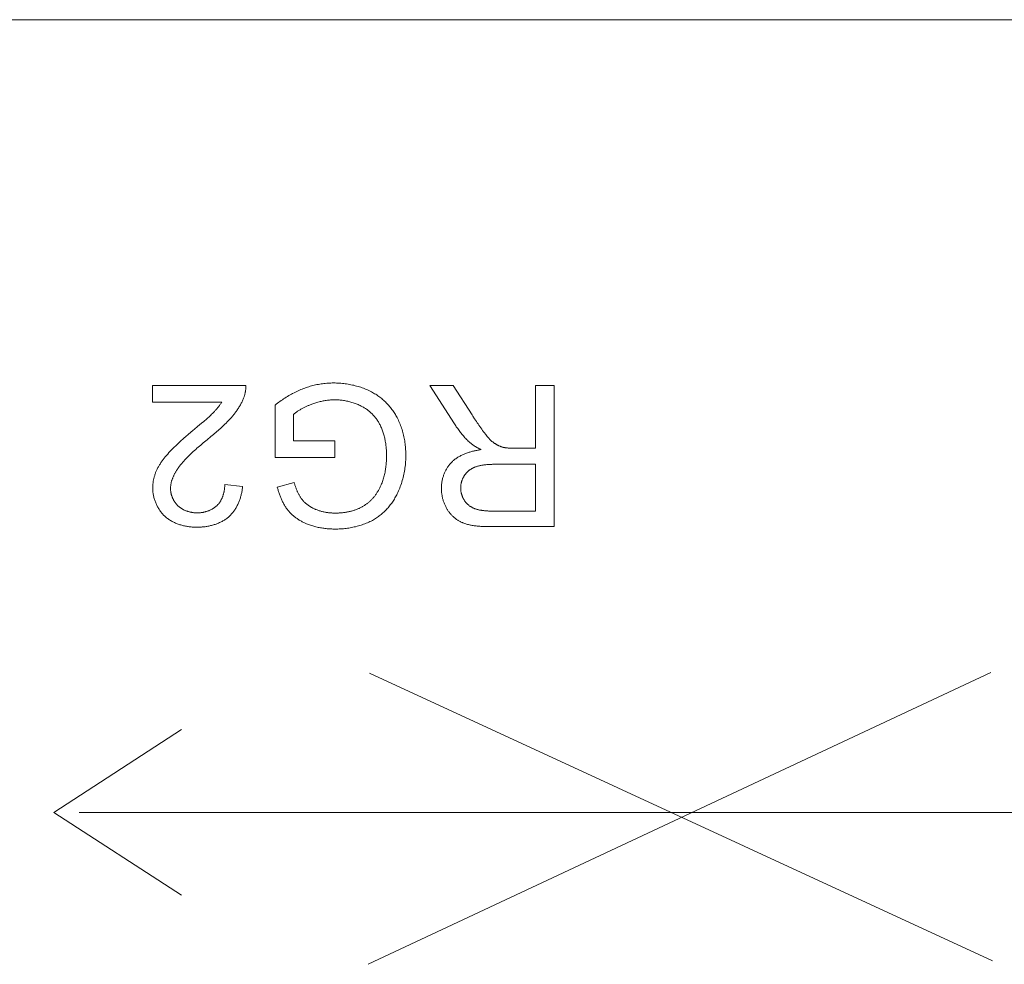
# Model space of a CAD drawing. Header units: millimetres. Extents: x 3925 to 5043, y -86 to 778.
# Tile 51 of 256: x 4303.87 to 4307.9, y 556.56 to 560.43. Entities that reach past the tile are written whole.
import ezdxf

# ---------------------------------------------------------------- set-up
doc = ezdxf.new("R2010")
doc.units = ezdxf.units.MM
doc.header["$LTSCALE"] = 46.255
doc.layers.add('H30K-TOP-COVDXF_CONTINUOUS_LINE', color=7, linetype='CONTINUOUS')

msp = doc.modelspace()

# ---------------------------------------------------------------- linework, layer by layer
at = {"layer": 'H30K-TOP-COVDXF_CONTINUOUS_LINE', "color": 7, "linetype": 'Continuous', "lineweight": 0}
for p, q in [((4308.985, 560.4277), (4301.485, 560.4277)), ((4304.41, 558.8609), (4304.41, 558.9293)), ((4304.41, 558.9293), (4304.7928, 558.9293)), ((4305.6474, 558.7717), (4305.5466, 558.9293)), ((4305.5466, 558.9293), (4305.643, 558.9293)), ((4305.643, 558.9293), (4305.7196, 558.8088)), ((4305.9803, 558.6721), (4305.9803, 558.9293)), ((4305.9803, 558.9293), (4306.0569, 558.9293)), ((4306.0569, 558.9293), (4306.0569, 558.3503)), ((4304.694, 558.8609), (4304.41, 558.8609)), ((4304.9127, 558.6339), (4304.9127, 558.8487)), ((4304.9878, 558.81), (4304.9878, 558.7021)), ((4304.6115, 558.7741), (4304.6199, 558.7812)), ((4305.7302, 558.7925), (4305.7373, 558.7817)), ((4304.5459, 558.7188), (4304.5578, 558.7291)), ((4304.6595, 558.7274), (4304.6496, 558.7193)), ((4304.6183, 558.6935), (4304.6078, 558.6848)), ((4304.9878, 558.7021), (4305.158, 558.7021)), ((4305.158, 558.7021), (4305.158, 558.6342)), ((4305.8829, 558.6721), (4305.9803, 558.6721)), ((4305.158, 558.6342), (4304.9127, 558.6339)), ((4305.8156, 558.6058), (4305.8097, 558.6058)), ((4305.9803, 558.6058), (4305.8156, 558.6058)), ((4305.9803, 558.4142), (4305.9803, 558.6058)), ((4304.7062, 558.5228), (4304.7793, 558.5153)), ((4304.9214, 558.5122), (4304.9905, 558.5312)), ((4306.0569, 558.3503), (4305.7923, 558.3503)), ((4305.2935, 556.5568), (4307.8466, 557.752)), ((4307.8526, 556.5706), (4305.2994, 557.7499)), ((4304.0057, 557.1794), (4304.5294, 557.519)), ((4304.5294, 556.8398), (4304.0057, 557.1794)), ((4308.7614, 557.1794), (4304.1088, 557.1794))]:
    msp.add_line(p, q, dxfattribs=at)
for points in [[(4304.7928, 558.9293), (4304.7929, 558.9271), (4304.7929, 558.925), (4304.7928, 558.9228), (4304.7928, 558.9206), (4304.7927, 558.9184), (4304.7925, 558.9162), (4304.7923, 558.914), (4304.7921, 558.9118), (4304.7918, 558.9097), (4304.7916, 558.9075), (4304.7912, 558.9053), (4304.7909, 558.9031), (4304.7905, 558.901), (4304.79, 558.8988), (4304.7896, 558.8967), (4304.789, 558.8945), (4304.7885, 558.8924), (4304.7879, 558.8903), (4304.7873, 558.8882), (4304.7866, 558.8861), (4304.786, 558.884), (4304.7852, 558.882), (4304.7845, 558.8799)], [(4305.0292, 558.9165), (4305.0346, 558.9184), (4305.04, 558.9203), (4305.0454, 558.9221), (4305.0509, 558.9238), (4305.0564, 558.9254), (4305.0619, 558.927), (4305.0674, 558.9284), (4305.073, 558.9298), (4305.0786, 558.931), (4305.0842, 558.9322), (4305.0899, 558.9333), (4305.0955, 558.9343), (4305.1012, 558.9352), (4305.1069, 558.936), (4305.1126, 558.9367), (4305.1183, 558.9374), (4305.124, 558.9379), (4305.1297, 558.9383), (4305.1354, 558.9387), (4305.1411, 558.9389), (4305.1468, 558.939), (4305.1525, 558.9391)], [(4305.1525, 558.9391), (4305.1584, 558.939), (4305.1644, 558.9389), (4305.1703, 558.9387), (4305.1762, 558.9383), (4305.1821, 558.9379), (4305.1881, 558.9373), (4305.194, 558.9367), (4305.1999, 558.9359), (4305.2058, 558.9351), (4305.2117, 558.9342), (4305.2176, 558.9331), (4305.2235, 558.932), (4305.2294, 558.9307), (4305.2352, 558.9294), (4305.241, 558.9279), (4305.2468, 558.9264), (4305.2525, 558.9248), (4305.2582, 558.923), (4305.2639, 558.9212), (4305.2695, 558.9192), (4305.2751, 558.9171), (4305.2806, 558.915), (4305.2861, 558.9127), (4305.2916, 558.9103), (4305.2969, 558.9079), (4305.3022, 558.9053), (4305.3075, 558.9026)], [(4304.9127, 558.8487), (4304.9175, 558.8525), (4304.9224, 558.8562), (4304.9273, 558.8599), (4304.9323, 558.8635), (4304.9373, 558.8671), (4304.9424, 558.8706), (4304.9475, 558.874), (4304.9527, 558.8774), (4304.9579, 558.8807), (4304.9631, 558.884), (4304.9684, 558.8871), (4304.9737, 558.8902), (4304.9791, 558.8932), (4304.9845, 558.8961), (4304.99, 558.899), (4304.9955, 558.9017), (4305.001, 558.9044), (4305.0066, 558.907), (4305.0122, 558.9095), (4305.0178, 558.9119), (4305.0235, 558.9142), (4305.0292, 558.9165)], [(4305.3075, 558.9026), (4305.3119, 558.9003), (4305.3162, 558.8978), (4305.3205, 558.8952), (4305.3248, 558.8926), (4305.329, 558.8899), (4305.3332, 558.887), (4305.3373, 558.8841), (4305.3414, 558.8811), (4305.3454, 558.878), (4305.3493, 558.8748), (4305.3532, 558.8715), (4305.357, 558.8682), (4305.3608, 558.8648), (4305.3645, 558.8613), (4305.3681, 558.8577), (4305.3717, 558.8541), (4305.3752, 558.8504), (4305.3786, 558.8466), (4305.3819, 558.8428), (4305.3852, 558.8389), (4305.3883, 558.8349), (4305.3914, 558.8309), (4305.3944, 558.8268), (4305.3973, 558.8227), (4305.4001, 558.8185), (4305.4029, 558.8143), (4305.4055, 558.81), (4305.408, 558.8057), (4305.4104, 558.8014), (4305.4128, 558.7969)], [(4304.664, 558.8224), (4304.6658, 558.8244), (4304.6677, 558.8264), (4304.6695, 558.8284), (4304.6713, 558.8304), (4304.6731, 558.8325), (4304.6748, 558.8346), (4304.6766, 558.8366), (4304.6783, 558.8388), (4304.68, 558.8409), (4304.6816, 558.843), (4304.6833, 558.8452), (4304.6849, 558.8474), (4304.6865, 558.8496), (4304.688, 558.8518), (4304.6896, 558.8541), (4304.6911, 558.8564), (4304.6925, 558.8586), (4304.694, 558.8609)], [(4304.7845, 558.8799), (4304.7831, 558.8764), (4304.7817, 558.873), (4304.7802, 558.8695), (4304.7787, 558.8661), (4304.7771, 558.8626), (4304.7755, 558.8592), (4304.7738, 558.8559), (4304.772, 558.8525), (4304.7702, 558.8492), (4304.7683, 558.8459), (4304.7664, 558.8427), (4304.7644, 558.8394), (4304.7624, 558.8362), (4304.7603, 558.8331), (4304.7582, 558.8299), (4304.7561, 558.8268), (4304.7539, 558.8237), (4304.7517, 558.8206), (4304.7494, 558.8176), (4304.7471, 558.8146), (4304.7448, 558.8116), (4304.7424, 558.8087), (4304.74, 558.8058), (4304.7376, 558.8029)], [(4305.0597, 558.8508), (4305.0569, 558.8497), (4305.054, 558.8485), (4305.0512, 558.8473), (4305.0483, 558.8461), (4305.0455, 558.8449), (4305.0427, 558.8437), (4305.0399, 558.8424), (4305.0371, 558.8411), (4305.0343, 558.8398), (4305.0315, 558.8384), (4305.0287, 558.837), (4305.026, 558.8356), (4305.0232, 558.8342), (4305.0205, 558.8327), (4305.0178, 558.8312), (4305.0152, 558.8296), (4305.0125, 558.828), (4305.0099, 558.8264), (4305.0073, 558.8248), (4305.0048, 558.8231), (4305.0022, 558.8213), (4304.9997, 558.8195), (4304.9973, 558.8177), (4304.9948, 558.8159), (4304.9924, 558.8139), (4304.9901, 558.812), (4304.9878, 558.81)], [(4305.1568, 558.87), (4305.1525, 558.87), (4305.1482, 558.8699), (4305.1439, 558.8697), (4305.1395, 558.8694), (4305.1352, 558.8691), (4305.1309, 558.8687), (4305.1266, 558.8682), (4305.1223, 558.8676), (4305.118, 558.867), (4305.1137, 558.8663), (4305.1095, 558.8655), (4305.1052, 558.8646), (4305.101, 558.8637), (4305.0967, 558.8627), (4305.0925, 558.8617), (4305.0883, 558.8606), (4305.0842, 558.8594), (4305.08, 558.8581), (4305.0759, 558.8568), (4305.0718, 558.8554), (4305.0677, 558.8539), (4305.0637, 558.8524), (4305.0597, 558.8508)], [(4305.2651, 558.8447), (4305.2611, 558.8466), (4305.257, 558.8485), (4305.2529, 558.8503), (4305.2488, 558.852), (4305.2446, 558.8537), (4305.2404, 558.8552), (4305.2362, 558.8567), (4305.2319, 558.8581), (4305.2276, 558.8595), (4305.2233, 558.8607), (4305.2189, 558.8619), (4305.2146, 558.863), (4305.2102, 558.864), (4305.2058, 558.865), (4305.2013, 558.8659), (4305.1969, 558.8666), (4305.1925, 558.8673), (4305.188, 558.868), (4305.1836, 558.8685), (4305.1791, 558.869), (4305.1746, 558.8693), (4305.1702, 558.8696), (4305.1657, 558.8699), (4305.1612, 558.87), (4305.1568, 558.87)], [(4304.6199, 558.7812), (4304.624, 558.7848), (4304.6282, 558.7884), (4304.6323, 558.792), (4304.6364, 558.7957), (4304.6405, 558.7994), (4304.6445, 558.8031), (4304.6485, 558.8068), (4304.6524, 558.8107), (4304.6563, 558.8145), (4304.6602, 558.8184), (4304.664, 558.8224)], [(4305.3427, 558.7673), (4305.341, 558.7705), (4305.3393, 558.7736), (4305.3375, 558.7767), (4305.3357, 558.7797), (4305.3338, 558.7827), (4305.3318, 558.7857), (4305.3297, 558.7887), (4305.3276, 558.7916), (4305.3254, 558.7945), (4305.3232, 558.7973), (4305.3209, 558.8001), (4305.3186, 558.8029), (4305.3161, 558.8056), (4305.3137, 558.8082), (4305.3112, 558.8109), (4305.3086, 558.8134), (4305.306, 558.8159), (4305.3034, 558.8184), (4305.3006, 558.8208), (4305.2979, 558.8231), (4305.2951, 558.8254), (4305.2923, 558.8277), (4305.2894, 558.8298), (4305.2865, 558.8319), (4305.2835, 558.834), (4305.2805, 558.8359), (4305.2775, 558.8378), (4305.2744, 558.8397), (4305.2713, 558.8414), (4305.2682, 558.8431), (4305.2651, 558.8447)], [(4305.7196, 558.8088), (4305.7231, 558.8034), (4305.7302, 558.7925)], [(4304.5819, 558.7495), (4304.5945, 558.7601), (4304.6115, 558.7741)], [(4304.7376, 558.8029), (4304.7334, 558.7981), (4304.7292, 558.7933), (4304.7249, 558.7886), (4304.7205, 558.7839), (4304.7161, 558.7793), (4304.7116, 558.7747), (4304.7071, 558.7702), (4304.7025, 558.7658), (4304.6979, 558.7614), (4304.6932, 558.757), (4304.6885, 558.7527), (4304.6837, 558.7484), (4304.6789, 558.7441), (4304.6741, 558.7399), (4304.6693, 558.7357), (4304.6644, 558.7316), (4304.6595, 558.7274)], [(4305.3693, 558.6378), (4305.3693, 558.6422), (4305.3692, 558.6466), (4305.3691, 558.6511), (4305.369, 558.6555), (4305.3687, 558.66), (4305.3685, 558.6644), (4305.3682, 558.6689), (4305.3678, 558.6733), (4305.3673, 558.6778), (4305.3669, 558.6822), (4305.3663, 558.6867), (4305.3657, 558.6911), (4305.365, 558.6955), (4305.3643, 558.7), (4305.3635, 558.7044), (4305.3626, 558.7087), (4305.3617, 558.7131), (4305.3607, 558.7175), (4305.3596, 558.7218), (4305.3585, 558.7261), (4305.3572, 558.7304), (4305.3559, 558.7346), (4305.3546, 558.7388), (4305.3531, 558.743), (4305.3516, 558.7472), (4305.35, 558.7513), (4305.3483, 558.7554), (4305.3465, 558.7594), (4305.3446, 558.7634), (4305.3427, 558.7673)], [(4305.4128, 558.7969), (4305.4154, 558.7917), (4305.4179, 558.7864), (4305.4203, 558.781), (4305.4227, 558.7756), (4305.4249, 558.7701), (4305.427, 558.7646), (4305.429, 558.759), (4305.4309, 558.7534), (4305.4327, 558.7478), (4305.4344, 558.7421), (4305.4361, 558.7364), (4305.4376, 558.7306), (4305.439, 558.7248), (4305.4403, 558.719), (4305.4415, 558.7132), (4305.4426, 558.7074), (4305.4436, 558.7015), (4305.4445, 558.6956), (4305.4453, 558.6897), (4305.4461, 558.6838), (4305.4467, 558.6779), (4305.4472, 558.672), (4305.4476, 558.6661), (4305.448, 558.6602), (4305.4482, 558.6543), (4305.4483, 558.6484), (4305.4484, 558.6425)], [(4305.711, 558.6946), (4305.7075, 558.6979), (4305.7041, 558.7012), (4305.7007, 558.7045), (4305.6974, 558.7079), (4305.6941, 558.7114), (4305.6908, 558.7149), (4305.6876, 558.7184), (4305.6845, 558.722), (4305.6814, 558.7256), (4305.6783, 558.7293), (4305.6753, 558.733), (4305.6723, 558.7367), (4305.6694, 558.7405), (4305.6665, 558.7443), (4305.6636, 558.7482), (4305.6608, 558.752), (4305.6581, 558.7559), (4305.6553, 558.7598), (4305.6527, 558.7638), (4305.65, 558.7677), (4305.6474, 558.7717)], [(4305.7373, 558.7817), (4305.7409, 558.7763), (4305.7445, 558.771), (4305.7482, 558.7656), (4305.7519, 558.7603), (4305.7556, 558.755), (4305.7593, 558.7497), (4305.7631, 558.7445), (4305.767, 558.7393), (4305.7709, 558.7341), (4305.7748, 558.729)], [(4304.5578, 558.7291), (4304.5759, 558.7445), (4304.5819, 558.7495)], [(4305.7748, 558.729), (4305.7761, 558.7275), (4305.7785, 558.7244)], [(4305.7785, 558.7244), (4305.7798, 558.7229), (4305.781, 558.7213), (4305.7823, 558.7198), (4305.7836, 558.7183), (4305.7848, 558.7168), (4305.7861, 558.7153), (4305.7874, 558.7138), (4305.7888, 558.7123), (4305.7901, 558.7109), (4305.7915, 558.7094), (4305.7928, 558.708), (4305.7942, 558.7066), (4305.7956, 558.7052), (4305.797, 558.7038), (4305.7984, 558.7025), (4305.7999, 558.7012), (4305.8014, 558.6998), (4305.8028, 558.6986), (4305.8043, 558.6973), (4305.8059, 558.6961), (4305.8074, 558.6949), (4305.809, 558.6937), (4305.8106, 558.6926), (4305.8122, 558.6914), (4305.8138, 558.6904)], [(4304.4722, 558.6477), (4304.4775, 558.6535), (4304.4829, 558.6593), (4304.4883, 558.665), (4304.4938, 558.6706), (4304.4994, 558.6762), (4304.505, 558.6817), (4304.5107, 558.6871), (4304.5165, 558.6925), (4304.5223, 558.6979), (4304.5281, 558.7032), (4304.534, 558.7084), (4304.5399, 558.7136), (4304.5459, 558.7188)], [(4304.6078, 558.6848), (4304.6026, 558.6803), (4304.5974, 558.6759), (4304.5922, 558.6714), (4304.587, 558.6669), (4304.5819, 558.6623), (4304.5769, 558.6577), (4304.5718, 558.6531), (4304.5669, 558.6484), (4304.562, 558.6436), (4304.5571, 558.6388), (4304.5524, 558.634), (4304.5476, 558.629), (4304.543, 558.6241), (4304.5385, 558.619), (4304.534, 558.6139), (4304.5296, 558.6087), (4304.5253, 558.6034), (4304.5211, 558.598), (4304.5171, 558.5926)], [(4304.6496, 558.7193), (4304.6342, 558.7066), (4304.6183, 558.6935)], [(4305.7572, 558.6658), (4305.7532, 558.6678), (4305.7513, 558.6687), (4305.7493, 558.6697), (4305.7474, 558.6707), (4305.7454, 558.6717), (4305.7435, 558.6727), (4305.7416, 558.6738), (4305.7396, 558.6748), (4305.7377, 558.6759), (4305.7358, 558.677), (4305.7339, 558.6781), (4305.7321, 558.6792), (4305.7302, 558.6804), (4305.7284, 558.6815), (4305.7265, 558.6827), (4305.7247, 558.6839), (4305.7229, 558.6852), (4305.7211, 558.6864), (4305.7194, 558.6877), (4305.7177, 558.689), (4305.716, 558.6904), (4305.7143, 558.6918), (4305.7126, 558.6932), (4305.711, 558.6946)], [(4305.8138, 558.6904), (4305.8152, 558.6895), (4305.8167, 558.6886), (4305.8181, 558.6877), (4305.8195, 558.6869), (4305.821, 558.6861), (4305.8225, 558.6853), (4305.8239, 558.6845), (4305.8254, 558.6837), (4305.8269, 558.683), (4305.8284, 558.6822), (4305.8299, 558.6815), (4305.8315, 558.6808), (4305.833, 558.6802), (4305.8346, 558.6795), (4305.8361, 558.6789), (4305.8377, 558.6783), (4305.8393, 558.6778), (4305.8408, 558.6772), (4305.8424, 558.6767), (4305.844, 558.6762), (4305.8456, 558.6757), (4305.8472, 558.6753), (4305.8488, 558.6749)], [(4304.425, 558.577), (4304.4264, 558.5801), (4304.4278, 558.5832), (4304.4293, 558.5863), (4304.4308, 558.5893), (4304.4324, 558.5923), (4304.434, 558.5953), (4304.4357, 558.5983), (4304.4374, 558.6012), (4304.4392, 558.6041), (4304.441, 558.607), (4304.4428, 558.6099), (4304.4447, 558.6127), (4304.4467, 558.6156), (4304.4486, 558.6184), (4304.4507, 558.6211), (4304.4527, 558.6239), (4304.4548, 558.6266), (4304.4569, 558.6293), (4304.459, 558.632), (4304.4611, 558.6347), (4304.4633, 558.6373), (4304.4655, 558.6399), (4304.4677, 558.6425), (4304.47, 558.6451), (4304.4722, 558.6477)], [(4305.634, 558.6121), (4305.6364, 558.6147), (4305.639, 558.6171), (4305.6416, 558.6195), (4305.6442, 558.6219), (4305.647, 558.6241), (4305.6497, 558.6263), (4305.6526, 558.6284), (4305.6555, 558.6305), (4305.6584, 558.6325), (4305.6614, 558.6344), (4305.6645, 558.6362), (4305.6676, 558.638), (4305.6707, 558.6398), (4305.6739, 558.6414), (4305.6772, 558.6431), (4305.6804, 558.6446), (4305.6837, 558.6461), (4305.6871, 558.6475), (4305.6904, 558.6489), (4305.6938, 558.6503), (4305.6973, 558.6515), (4305.7007, 558.6528), (4305.7042, 558.6539), (4305.7076, 558.655), (4305.7111, 558.6561), (4305.7147, 558.6571), (4305.7182, 558.6581), (4305.7217, 558.659), (4305.7253, 558.6599), (4305.7288, 558.6607), (4305.7324, 558.6615), (4305.7359, 558.6623), (4305.7395, 558.663), (4305.743, 558.6636), (4305.7466, 558.6642), (4305.7501, 558.6648), (4305.7536, 558.6653), (4305.7572, 558.6658)], [(4305.8488, 558.6749), (4305.8505, 558.6746), (4305.8522, 558.6742), (4305.8539, 558.674), (4305.8556, 558.6737), (4305.8572, 558.6735), (4305.8589, 558.6733), (4305.8606, 558.6731), (4305.8623, 558.6729), (4305.864, 558.6728), (4305.8657, 558.6726), (4305.8675, 558.6725), (4305.8692, 558.6724), (4305.8709, 558.6724), (4305.8726, 558.6723), (4305.8743, 558.6723), (4305.876, 558.6722), (4305.8777, 558.6722), (4305.8795, 558.6722), (4305.8829, 558.6721)], [(4305.3472, 558.5212), (4305.349, 558.5258), (4305.3508, 558.5304), (4305.3525, 558.5351), (4305.3541, 558.5398), (4305.3556, 558.5445), (4305.357, 558.5493), (4305.3584, 558.5541), (4305.3596, 558.5589), (4305.3608, 558.5637), (4305.3619, 558.5686), (4305.363, 558.5735), (4305.3639, 558.5784), (4305.3648, 558.5833), (4305.3656, 558.5882), (4305.3663, 558.5932), (4305.3669, 558.5981), (4305.3675, 558.6031), (4305.368, 558.608), (4305.3684, 558.613), (4305.3687, 558.6179), (4305.369, 558.6229), (4305.3692, 558.6279), (4305.3693, 558.6328), (4305.3693, 558.6378)], [(4305.4484, 558.6425), (4305.4483, 558.6361), (4305.4482, 558.6296), (4305.4479, 558.6231), (4305.4475, 558.6166), (4305.4469, 558.6101), (4305.4463, 558.6036), (4305.4456, 558.5971), (4305.4447, 558.5906), (4305.4437, 558.5841), (4305.4427, 558.5777), (4305.4415, 558.5712), (4305.4402, 558.5648), (4305.4387, 558.5584), (4305.4372, 558.5521), (4305.4355, 558.5457), (4305.4338, 558.5394), (4305.4319, 558.5331), (4305.4299, 558.5269), (4305.4278, 558.5207), (4305.4256, 558.5146), (4305.4233, 558.5085), (4305.4209, 558.5025), (4305.4183, 558.4965), (4305.4157, 558.4906), (4305.4129, 558.4847)], [(4305.594, 558.5082), (4305.5941, 558.5115), (4305.5942, 558.5148), (4305.5944, 558.5181), (4305.5946, 558.5214), (4305.595, 558.5247), (4305.5954, 558.528), (4305.5958, 558.5313), (4305.5964, 558.5346), (4305.597, 558.538), (4305.5977, 558.5413), (4305.5985, 558.5445), (4305.5993, 558.5478), (4305.6002, 558.5511), (4305.6011, 558.5543), (4305.6022, 558.5576), (4305.6033, 558.5608), (4305.6044, 558.564), (4305.6057, 558.5671), (4305.607, 558.5703), (4305.6083, 558.5734), (4305.6098, 558.5764), (4305.6113, 558.5794), (4305.6128, 558.5824), (4305.6144, 558.5854), (4305.6161, 558.5883), (4305.6179, 558.5912), (4305.6197, 558.594), (4305.6215, 558.5967), (4305.6235, 558.5994), (4305.6254, 558.6021), (4305.6275, 558.6047), (4305.6296, 558.6072), (4305.6318, 558.6097), (4305.634, 558.6121)], [(4305.8097, 558.6058), (4305.8067, 558.6057), (4305.8037, 558.6057), (4305.8008, 558.6056), (4305.7978, 558.6055), (4305.7948, 558.6054), (4305.7918, 558.6053), (4305.7888, 558.6051), (4305.7858, 558.605), (4305.7828, 558.6048), (4305.7799, 558.6045), (4305.7769, 558.6042), (4305.7739, 558.6039), (4305.771, 558.6036), (4305.768, 558.6032), (4305.765, 558.6028), (4305.7621, 558.6023), (4305.7592, 558.6018), (4305.7563, 558.6012), (4305.7534, 558.6006), (4305.7505, 558.6), (4305.7476, 558.5993), (4305.7447, 558.5985), (4305.7419, 558.5977), (4305.7391, 558.5968), (4305.7363, 558.5959), (4305.7335, 558.5949)], [(4304.4108, 558.5086), (4304.4109, 558.5115), (4304.4109, 558.5144), (4304.4111, 558.5173), (4304.4113, 558.5203), (4304.4115, 558.5232), (4304.4118, 558.5261), (4304.4121, 558.529), (4304.4125, 558.5319), (4304.4129, 558.5348), (4304.4134, 558.5377), (4304.4139, 558.5406), (4304.4145, 558.5435), (4304.4151, 558.5464), (4304.4158, 558.5492), (4304.4165, 558.5521), (4304.4173, 558.5549), (4304.4181, 558.5577), (4304.419, 558.5605), (4304.4199, 558.5633), (4304.4208, 558.5661), (4304.4218, 558.5688), (4304.4228, 558.5716), (4304.4239, 558.5743), (4304.425, 558.577)], [(4304.5171, 558.5926), (4304.5156, 558.5905), (4304.5141, 558.5884), (4304.5126, 558.5863), (4304.5112, 558.5842), (4304.5097, 558.582), (4304.5083, 558.5798), (4304.5069, 558.5776), (4304.5056, 558.5754), (4304.5043, 558.5731), (4304.503, 558.5709), (4304.5017, 558.5686), (4304.5004, 558.5663), (4304.4992, 558.5639), (4304.4981, 558.5616), (4304.4969, 558.5592), (4304.4958, 558.5568), (4304.4947, 558.5545), (4304.4937, 558.5521), (4304.4927, 558.5496), (4304.4918, 558.5472), (4304.4909, 558.5448), (4304.4901, 558.5423), (4304.4893, 558.5398), (4304.4885, 558.5374), (4304.4878, 558.5349), (4304.4872, 558.5324), (4304.4866, 558.5299), (4304.486, 558.5274), (4304.4856, 558.5248), (4304.4851, 558.5223), (4304.4848, 558.5198), (4304.4845, 558.5172), (4304.4842, 558.5147), (4304.4841, 558.5122), (4304.484, 558.5096), (4304.4839, 558.5071)], [(4305.7335, 558.5949), (4305.7318, 558.5942), (4305.7302, 558.5936), (4305.7285, 558.5929), (4305.7269, 558.5922), (4305.7252, 558.5914), (4305.7236, 558.5906), (4305.722, 558.5898), (4305.7204, 558.5889), (4305.7188, 558.5881), (4305.7172, 558.5872), (4305.7156, 558.5862), (4305.7141, 558.5852), (4305.7126, 558.5842), (4305.7111, 558.5832), (4305.7096, 558.5821), (4305.7081, 558.5811), (4305.7067, 558.5799), (4305.7053, 558.5788), (4305.7039, 558.5776), (4305.7025, 558.5764), (4305.7012, 558.5752), (4305.6998, 558.574), (4305.6986, 558.5727), (4305.6973, 558.5714), (4305.6961, 558.5701), (4305.6949, 558.5687), (4305.6937, 558.5673), (4305.6926, 558.566), (4305.6915, 558.5645), (4305.6904, 558.5631), (4305.6894, 558.5616), (4305.6884, 558.5601)], [(4304.6751, 558.4375), (4304.6767, 558.4393), (4304.6783, 558.441), (4304.6799, 558.4428), (4304.6814, 558.4447), (4304.6829, 558.4466), (4304.6843, 558.4485), (4304.6857, 558.4505), (4304.687, 558.4525), (4304.6883, 558.4546), (4304.6895, 558.4567), (4304.6907, 558.4588), (4304.6919, 558.461), (4304.693, 558.4632), (4304.694, 558.4654), (4304.695, 558.4676), (4304.696, 558.4699), (4304.6969, 558.4722), (4304.6978, 558.4745), (4304.6986, 558.4768), (4304.6994, 558.4792), (4304.7001, 558.4816), (4304.7008, 558.484), (4304.7015, 558.4864), (4304.7021, 558.4888), (4304.7026, 558.4912), (4304.7032, 558.4936), (4304.7036, 558.4961), (4304.7041, 558.4985), (4304.7045, 558.5009), (4304.7048, 558.5034), (4304.7051, 558.5058), (4304.7054, 558.5083), (4304.7057, 558.5107), (4304.7059, 558.5131), (4304.706, 558.5156), (4304.7061, 558.518), (4304.7062, 558.5204), (4304.7062, 558.5228)], [(4304.9905, 558.5312), (4304.9913, 558.5285), (4304.9921, 558.5259), (4304.9929, 558.5233), (4304.9938, 558.5207), (4304.9946, 558.518), (4304.9955, 558.5154), (4304.9964, 558.5128), (4304.9974, 558.5102), (4304.9984, 558.5076), (4304.9993, 558.505), (4305.0004, 558.5025), (4305.0014, 558.4999), (4305.0025, 558.4973), (4305.0036, 558.4948), (4305.0047, 558.4923), (4305.0059, 558.4898), (4305.0071, 558.4873), (4305.0084, 558.4849), (4305.0097, 558.4824), (4305.011, 558.48), (4305.0123, 558.4776), (4305.0137, 558.4752), (4305.0152, 558.4729), (4305.0166, 558.4706), (4305.0181, 558.4683), (4305.0197, 558.4661), (4305.0213, 558.4638), (4305.023, 558.4616)], [(4305.6884, 558.5601), (4305.6874, 558.5585), (4305.6864, 558.5568), (4305.6854, 558.5551), (4305.6845, 558.5534), (4305.6836, 558.5517), (4305.6827, 558.5499), (4305.6819, 558.5482), (4305.6811, 558.5464), (4305.6804, 558.5446), (4305.6796, 558.5427), (4305.6789, 558.5409), (4305.6783, 558.539), (4305.6777, 558.5371), (4305.6771, 558.5352), (4305.6766, 558.5334), (4305.676, 558.5314), (4305.6756, 558.5295), (4305.6752, 558.5276), (4305.6748, 558.5257), (4305.6744, 558.5237), (4305.6741, 558.5218), (4305.6738, 558.5199), (4305.6736, 558.5179), (4305.6734, 558.516), (4305.6733, 558.514), (4305.6732, 558.5121), (4305.6731, 558.5101), (4305.6731, 558.5082)], [(4304.4594, 558.3941), (4304.4569, 558.3966), (4304.4544, 558.3992), (4304.452, 558.4018), (4304.4496, 558.4045), (4304.4473, 558.4073), (4304.445, 558.4101), (4304.4428, 558.413), (4304.4407, 558.416), (4304.4386, 558.419), (4304.4367, 558.4221), (4304.4347, 558.4252), (4304.4329, 558.4283), (4304.4311, 558.4316), (4304.4293, 558.4348), (4304.4277, 558.4381), (4304.4261, 558.4414), (4304.4246, 558.4448), (4304.4232, 558.4482), (4304.4218, 558.4517), (4304.4205, 558.4551), (4304.4193, 558.4586), (4304.4181, 558.4621), (4304.4171, 558.4657), (4304.4161, 558.4692), (4304.4152, 558.4728), (4304.4144, 558.4763), (4304.4137, 558.4799), (4304.413, 558.4835), (4304.4124, 558.4871), (4304.4119, 558.4907), (4304.4115, 558.4943), (4304.4112, 558.4979), (4304.411, 558.5015), (4304.4109, 558.505), (4304.4108, 558.5086)], [(4304.4839, 558.5071), (4304.484, 558.5049), (4304.484, 558.5026), (4304.4842, 558.5004), (4304.4844, 558.4982), (4304.4846, 558.4959), (4304.4849, 558.4937), (4304.4853, 558.4915), (4304.4857, 558.4892), (4304.4862, 558.487), (4304.4867, 558.4848), (4304.4872, 558.4826), (4304.4878, 558.4803), (4304.4885, 558.4781), (4304.4892, 558.476), (4304.49, 558.4738), (4304.4908, 558.4716), (4304.4916, 558.4695), (4304.4925, 558.4674), (4304.4934, 558.4653), (4304.4944, 558.4632), (4304.4955, 558.4611), (4304.4965, 558.4591), (4304.4976, 558.4571), (4304.4988, 558.4551), (4304.5, 558.4532), (4304.5012, 558.4513), (4304.5025, 558.4494), (4304.5038, 558.4476), (4304.5052, 558.4457), (4304.5066, 558.444), (4304.508, 558.4422), (4304.5095, 558.4406), (4304.511, 558.4389), (4304.5126, 558.4373), (4304.5141, 558.4357)], [(4304.7793, 558.5153), (4304.779, 558.5118), (4304.7786, 558.5081), (4304.7781, 558.5045), (4304.7776, 558.5009), (4304.777, 558.4973), (4304.7763, 558.4936), (4304.7756, 558.49), (4304.7748, 558.4864), (4304.774, 558.4828), (4304.7731, 558.4791), (4304.7722, 558.4755), (4304.7712, 558.4719), (4304.7701, 558.4683), (4304.769, 558.4648), (4304.7678, 558.4612), (4304.7665, 558.4577), (4304.7652, 558.4542), (4304.7638, 558.4507), (4304.7624, 558.4473), (4304.7609, 558.4439), (4304.7593, 558.4405), (4304.7577, 558.4371), (4304.756, 558.4338), (4304.7543, 558.4306), (4304.7524, 558.4274), (4304.7506, 558.4242), (4304.7486, 558.4211), (4304.7466, 558.418), (4304.7445, 558.415), (4304.7424, 558.412), (4304.7402, 558.4091), (4304.7379, 558.4063), (4304.7355, 558.4035), (4304.7331, 558.4008), (4304.7307, 558.3982), (4304.7281, 558.3956), (4304.7255, 558.3932), (4304.7228, 558.3907)], [(4304.9652, 558.4174), (4304.9629, 558.4203), (4304.9607, 558.4233), (4304.9585, 558.4264), (4304.9564, 558.4295), (4304.9544, 558.4326), (4304.9524, 558.4358), (4304.9505, 558.439), (4304.9486, 558.4422), (4304.9468, 558.4455), (4304.945, 558.4488), (4304.9433, 558.4522), (4304.9416, 558.4555), (4304.94, 558.4589), (4304.9384, 558.4624), (4304.9369, 558.4658), (4304.9355, 558.4693), (4304.9341, 558.4728), (4304.9327, 558.4763), (4304.9314, 558.4799), (4304.9301, 558.4834), (4304.9289, 558.487), (4304.9277, 558.4906), (4304.9265, 558.4941), (4304.9254, 558.4977), (4304.9244, 558.5013), (4304.9234, 558.5049), (4304.9224, 558.5086), (4304.9214, 558.5122)], [(4305.3107, 558.4639), (4305.3128, 558.4663), (4305.3148, 558.4686), (4305.3168, 558.471), (4305.3187, 558.4734), (4305.3206, 558.4758), (4305.3225, 558.4783), (4305.3243, 558.4808), (4305.3262, 558.4833), (4305.3279, 558.4859), (4305.3297, 558.4885), (4305.3314, 558.4911), (4305.333, 558.4937), (4305.3346, 558.4964), (4305.3362, 558.499), (4305.3377, 558.5017), (4305.3392, 558.5045), (4305.3407, 558.5072), (4305.3421, 558.51), (4305.3434, 558.5128), (4305.3447, 558.5156), (4305.346, 558.5184), (4305.3472, 558.5212)], [(4305.4129, 558.4847), (4305.4108, 558.4804), (4305.4086, 558.4761), (4305.4063, 558.4719), (4305.4038, 558.4677), (4305.4014, 558.4635), (4305.3988, 558.4593), (4305.3961, 558.4552), (4305.3934, 558.4512), (4305.3906, 558.4471), (4305.3877, 558.4432), (4305.3847, 558.4393), (4305.3816, 558.4354), (4305.3785, 558.4316), (4305.3753, 558.4279), (4305.372, 558.4242), (4305.3687, 558.4206), (4305.3653, 558.417), (4305.3618, 558.4135), (4305.3583, 558.4101), (4305.3547, 558.4068), (4305.351, 558.4036), (4305.3473, 558.4004), (4305.3435, 558.3973), (4305.3397, 558.3943), (4305.3358, 558.3914), (4305.3318, 558.3886), (4305.3278, 558.3859), (4305.3237, 558.3832), (4305.3196, 558.3807), (4305.3154, 558.3783), (4305.3112, 558.3759)], [(4305.6182, 558.421), (4305.6165, 558.4237), (4305.6149, 558.4266), (4305.6133, 558.4294), (4305.6118, 558.4323), (4305.6104, 558.4352), (4305.609, 558.4382), (4305.6077, 558.4412), (4305.6065, 558.4442), (4305.6053, 558.4473), (4305.6041, 558.4504), (4305.6031, 558.4535), (4305.602, 558.4566), (4305.6011, 558.4597), (4305.6002, 558.4629), (4305.5993, 558.4661), (4305.5986, 558.4693), (4305.5978, 558.4725), (4305.5972, 558.4757), (4305.5966, 558.479), (4305.5961, 558.4822), (4305.5956, 558.4855), (4305.5952, 558.4887), (4305.5948, 558.492), (4305.5945, 558.4952), (4305.5943, 558.4985), (4305.5942, 558.5017), (4305.5941, 558.505), (4305.594, 558.5082)], [(4305.6731, 558.5082), (4305.6731, 558.5061), (4305.6732, 558.5041), (4305.6733, 558.502), (4305.6735, 558.4999), (4305.6737, 558.4979), (4305.674, 558.4958), (4305.6743, 558.4937), (4305.6747, 558.4916), (4305.6751, 558.4896), (4305.6756, 558.4875), (4305.6761, 558.4855), (4305.6767, 558.4834), (4305.6773, 558.4814), (4305.678, 558.4793), (4305.6787, 558.4773), (4305.6794, 558.4753), (4305.6802, 558.4733), (4305.6811, 558.4714), (4305.6819, 558.4694), (4305.6829, 558.4675), (4305.6838, 558.4656), (4305.6848, 558.4637), (4305.6859, 558.4618), (4305.6869, 558.46), (4305.6881, 558.4582), (4305.6892, 558.4564), (4305.6904, 558.4547), (4305.6916, 558.453), (4305.6929, 558.4513), (4305.6942, 558.4497), (4305.6956, 558.4481), (4305.6969, 558.4465), (4305.6984, 558.445), (4305.6998, 558.4435), (4305.7013, 558.4421), (4305.7028, 558.4407)], [(4305.023, 558.4616), (4305.0244, 558.4598), (4305.0258, 558.4581), (4305.0273, 558.4563), (4305.0288, 558.4546), (4305.0304, 558.453), (4305.032, 558.4513), (4305.0337, 558.4497), (4305.0353, 558.4481), (4305.037, 558.4466), (4305.0388, 558.445), (4305.0406, 558.4436), (4305.0424, 558.4421), (4305.0442, 558.4407), (4305.046, 558.4393), (4305.0479, 558.4379), (4305.0498, 558.4366), (4305.0518, 558.4353), (4305.0537, 558.434), (4305.0557, 558.4328), (4305.0577, 558.4315), (4305.0597, 558.4304), (4305.0617, 558.4292), (4305.0637, 558.4281), (4305.0658, 558.427), (4305.0678, 558.426), (4305.0699, 558.4249), (4305.072, 558.4239), (4305.0741, 558.423), (4305.0762, 558.422), (4305.0783, 558.4211)], [(4305.2488, 558.4219), (4305.2514, 558.423), (4305.2539, 558.4242), (4305.2564, 558.4253), (4305.259, 558.4265), (4305.2615, 558.4277), (4305.264, 558.429), (4305.2665, 558.4303), (4305.2689, 558.4316), (4305.2714, 558.433), (4305.2738, 558.4344), (4305.2762, 558.4359), (4305.2786, 558.4373), (4305.2809, 558.4388), (4305.2833, 558.4404), (4305.2856, 558.442), (4305.2879, 558.4436), (4305.2901, 558.4453), (4305.2923, 558.447), (4305.2945, 558.4487), (4305.2967, 558.4505), (4305.2988, 558.4523), (4305.3009, 558.4542), (4305.3029, 558.456), (4305.3049, 558.458), (4305.3069, 558.4599), (4305.3088, 558.4619), (4305.3107, 558.4639)], [(4304.5141, 558.4357), (4304.5158, 558.4342), (4304.5176, 558.4326), (4304.5194, 558.4311), (4304.5212, 558.4296), (4304.5231, 558.4282), (4304.525, 558.4269), (4304.527, 558.4255), (4304.529, 558.4243), (4304.531, 558.423), (4304.5331, 558.4218), (4304.5352, 558.4207), (4304.5373, 558.4196), (4304.5394, 558.4185), (4304.5416, 558.4175), (4304.5438, 558.4166), (4304.5461, 558.4157), (4304.5483, 558.4148), (4304.5506, 558.414), (4304.5529, 558.4132), (4304.5552, 558.4124), (4304.5575, 558.4117), (4304.5598, 558.4111), (4304.5622, 558.4105), (4304.5645, 558.4099), (4304.5669, 558.4094), (4304.5693, 558.409), (4304.5716, 558.4085), (4304.574, 558.4081), (4304.5764, 558.4078), (4304.5788, 558.4075), (4304.5811, 558.4073), (4304.5835, 558.4071), (4304.5859, 558.4069), (4304.5882, 558.4068), (4304.5906, 558.4067), (4304.5929, 558.4067)], [(4304.5929, 558.4067), (4304.5953, 558.4067), (4304.5977, 558.4068), (4304.6001, 558.4069), (4304.6025, 558.4071), (4304.6049, 558.4073), (4304.6073, 558.4075), (4304.6097, 558.4078), (4304.6122, 558.4081), (4304.6146, 558.4085), (4304.617, 558.4089), (4304.6194, 558.4094), (4304.6218, 558.4099), (4304.6242, 558.4105), (4304.6266, 558.4111), (4304.629, 558.4117), (4304.6314, 558.4124), (4304.6337, 558.4132), (4304.6361, 558.414), (4304.6384, 558.4148), (4304.6407, 558.4157), (4304.6429, 558.4166), (4304.6452, 558.4175), (4304.6474, 558.4186), (4304.6496, 558.4196), (4304.6518, 558.4207), (4304.654, 558.4219), (4304.6561, 558.4231), (4304.6581, 558.4243), (4304.6602, 558.4256), (4304.6622, 558.4269), (4304.6642, 558.4283), (4304.6661, 558.4297), (4304.668, 558.4312), (4304.6698, 558.4327), (4304.6716, 558.4343), (4304.6734, 558.4359), (4304.6751, 558.4375)], [(4305.0449, 558.3607), (4305.0418, 558.362), (4305.0386, 558.3633), (4305.0355, 558.3647), (4305.0324, 558.3661), (4305.0294, 558.3676), (4305.0263, 558.3691), (4305.0233, 558.3707), (4305.0203, 558.3723), (4305.0173, 558.374), (4305.0143, 558.3757), (4305.0114, 558.3775), (4305.0084, 558.3793), (4305.0056, 558.3811), (4305.0027, 558.3831), (4304.9999, 558.385), (4304.9971, 558.387), (4304.9944, 558.3891), (4304.9917, 558.3912), (4304.989, 558.3933), (4304.9864, 558.3955), (4304.9838, 558.3978), (4304.9813, 558.4001), (4304.9789, 558.4024), (4304.9764, 558.4048), (4304.9741, 558.4072), (4304.9718, 558.4097), (4304.9695, 558.4122), (4304.9673, 558.4148), (4304.9652, 558.4174)], [(4305.0783, 558.4211), (4305.0813, 558.4199), (4305.0843, 558.4187), (4305.0874, 558.4176), (4305.0904, 558.4165), (4305.0935, 558.4155), (4305.0967, 558.4145), (4305.0998, 558.4136), (4305.103, 558.4128), (4305.1061, 558.412), (4305.1093, 558.4112), (4305.1125, 558.4105), (4305.1157, 558.4099), (4305.119, 558.4093), (4305.1222, 558.4087), (4305.1254, 558.4082), (4305.1287, 558.4078), (4305.132, 558.4074), (4305.1352, 558.4071), (4305.1385, 558.4068), (4305.1417, 558.4065), (4305.145, 558.4063), (4305.1483, 558.4061), (4305.1515, 558.406), (4305.1548, 558.406), (4305.158, 558.4059)], [(4305.158, 558.4059), (4305.1614, 558.406), (4305.1649, 558.406), (4305.1683, 558.4061), (4305.1717, 558.4062), (4305.1752, 558.4064), (4305.1786, 558.4066), (4305.1821, 558.4068), (4305.1855, 558.4071), (4305.1889, 558.4075), (4305.1924, 558.4078), (4305.1958, 558.4083), (4305.1992, 558.4087), (4305.2026, 558.4092), (4305.206, 558.4098), (4305.2094, 558.4104), (4305.2128, 558.4111), (4305.2161, 558.4118), (4305.2195, 558.4125), (4305.2228, 558.4133), (4305.2262, 558.4142), (4305.2295, 558.4151), (4305.2327, 558.4161), (4305.236, 558.4172), (4305.2392, 558.4183), (4305.2425, 558.4194), (4305.2456, 558.4207), (4305.2488, 558.4219)], [(4305.6825, 558.3658), (4305.68, 558.3668), (4305.6776, 558.3679), (4305.6752, 558.369), (4305.6728, 558.3702), (4305.6704, 558.3714), (4305.668, 558.3727), (4305.6657, 558.374), (4305.6634, 558.3754), (4305.6611, 558.3768), (4305.6589, 558.3783), (4305.6566, 558.3798), (4305.6544, 558.3814), (4305.6523, 558.3831), (4305.6501, 558.3847), (4305.648, 558.3865), (4305.646, 558.3882), (4305.6439, 558.39), (4305.6419, 558.3918), (4305.64, 558.3937), (4305.638, 558.3956), (4305.6361, 558.3976), (4305.6343, 558.3996), (4305.6325, 558.4016), (4305.6307, 558.4036), (4305.629, 558.4057), (4305.6273, 558.4078), (4305.6257, 558.4099), (4305.6241, 558.4121), (4305.6225, 558.4143), (4305.621, 558.4165), (4305.6196, 558.4187), (4305.6182, 558.421)], [(4305.7028, 558.4407), (4305.7046, 558.4391), (4305.7065, 558.4377), (4305.7084, 558.4362), (4305.7103, 558.4348), (4305.7123, 558.4335), (4305.7143, 558.4323), (4305.7164, 558.431), (4305.7184, 558.4299), (4305.7206, 558.4288), (4305.7227, 558.4277), (4305.7249, 558.4267), (4305.7271, 558.4257), (4305.7293, 558.4248), (4305.7316, 558.4239), (4305.7339, 558.4231), (4305.7362, 558.4223), (4305.7385, 558.4216), (4305.7409, 558.4209), (4305.7433, 558.4203), (4305.7457, 558.4196), (4305.7481, 558.4191), (4305.7505, 558.4185), (4305.7529, 558.418), (4305.7553, 558.4176), (4305.7578, 558.4172), (4305.7602, 558.4168), (4305.7627, 558.4164), (4305.7652, 558.4161), (4305.7677, 558.4158), (4305.7701, 558.4155), (4305.7726, 558.4153), (4305.7751, 558.4151), (4305.7775, 558.4149), (4305.78, 558.4147), (4305.7825, 558.4146), (4305.7849, 558.4145), (4305.7874, 558.4144), (4305.7898, 558.4143), (4305.7922, 558.4143), (4305.7946, 558.4142), (4305.9803, 558.4142)], [(4304.5913, 558.3479), (4304.5875, 558.348), (4304.5837, 558.348), (4304.5799, 558.3482), (4304.5761, 558.3484), (4304.5722, 558.3487), (4304.5684, 558.3491), (4304.5645, 558.3495), (4304.5606, 558.3499), (4304.5568, 558.3505), (4304.5529, 558.3511), (4304.549, 558.3518), (4304.5452, 558.3525), (4304.5414, 558.3533), (4304.5375, 558.3542), (4304.5337, 558.3551), (4304.5299, 558.3561), (4304.5262, 558.3572), (4304.5224, 558.3584), (4304.5187, 558.3596), (4304.515, 558.3609), (4304.5114, 558.3623), (4304.5077, 558.3637), (4304.5041, 558.3652), (4304.5006, 558.3668), (4304.4971, 558.3684), (4304.4936, 558.3702), (4304.4902, 558.372), (4304.4869, 558.3738), (4304.4836, 558.3758), (4304.4803, 558.3778), (4304.4772, 558.3799), (4304.474, 558.3821), (4304.471, 558.3843), (4304.468, 558.3867), (4304.4651, 558.3891), (4304.4622, 558.3916), (4304.4594, 558.3941)], [(4304.7228, 558.3907), (4304.72, 558.3883), (4304.7171, 558.386), (4304.7141, 558.3837), (4304.711, 558.3815), (4304.7079, 558.3794), (4304.7048, 558.3774), (4304.7016, 558.3754), (4304.6983, 558.3735), (4304.695, 558.3717), (4304.6916, 558.3699), (4304.6882, 558.3683), (4304.6847, 558.3667), (4304.6812, 558.3651), (4304.6777, 558.3637), (4304.6741, 558.3623), (4304.6705, 558.361), (4304.6669, 558.3597), (4304.6632, 558.3585), (4304.6595, 558.3574), (4304.6558, 558.3563), (4304.652, 558.3554), (4304.6483, 558.3544), (4304.6445, 558.3536), (4304.6407, 558.3528), (4304.6369, 558.352), (4304.6331, 558.3514), (4304.6293, 558.3508), (4304.6255, 558.3502), (4304.6217, 558.3497), (4304.6178, 558.3493), (4304.614, 558.3489), (4304.6102, 558.3486), (4304.6064, 558.3484), (4304.6026, 558.3482), (4304.5988, 558.348), (4304.5951, 558.3479), (4304.5913, 558.3479)], [(4305.3112, 558.3759), (4305.3063, 558.3734), (4305.3012, 558.3709), (4305.2961, 558.3685), (4305.291, 558.3662), (4305.2858, 558.364), (4305.2806, 558.3619), (4305.2753, 558.36), (4305.2699, 558.3581), (4305.2646, 558.3563), (4305.2591, 558.3546), (4305.2537, 558.3531), (4305.2482, 558.3516), (4305.2427, 558.3502), (4305.2371, 558.3489), (4305.2316, 558.3477), (4305.226, 558.3466), (4305.2204, 558.3456), (4305.2148, 558.3447), (4305.2092, 558.3439), (4305.2035, 558.3431), (4305.1979, 558.3425), (4305.1922, 558.3419), (4305.1866, 558.3415), (4305.1809, 558.3411), (4305.1753, 558.3408), (4305.1696, 558.3406), (4305.164, 558.3405), (4305.1584, 558.3404)], [(4305.7923, 558.3503), (4305.7843, 558.3504), (4305.7803, 558.3504), (4305.7763, 558.3505), (4305.7723, 558.3506), (4305.7683, 558.3508), (4305.7643, 558.3509), (4305.7603, 558.3511), (4305.7563, 558.3514), (4305.7523, 558.3516), (4305.7483, 558.3519), (4305.7443, 558.3523), (4305.7404, 558.3527), (4305.7364, 558.3531), (4305.7324, 558.3536), (4305.7285, 558.3542), (4305.7245, 558.3548), (4305.7206, 558.3554), (4305.7167, 558.3562), (4305.7128, 558.357), (4305.709, 558.3578), (4305.7051, 558.3587), (4305.7013, 558.3597), (4305.6975, 558.3608), (4305.6937, 558.3619), (4305.6899, 558.3631), (4305.6862, 558.3644), (4305.6825, 558.3658)], [(4305.1584, 558.3404), (4305.1538, 558.3405), (4305.1492, 558.3405), (4305.1445, 558.3407), (4305.1399, 558.3409), (4305.1353, 558.3412), (4305.1306, 558.3415), (4305.126, 558.3419), (4305.1214, 558.3423), (4305.1167, 558.3429), (4305.1121, 558.3434), (4305.1075, 558.3441), (4305.1029, 558.3448), (4305.0983, 558.3456), (4305.0937, 558.3465), (4305.0892, 558.3474), (4305.0846, 558.3484), (4305.0801, 558.3495), (4305.0756, 558.3506), (4305.0711, 558.3518), (4305.0667, 558.3531), (4305.0623, 558.3545), (4305.0579, 558.3559), (4305.0535, 558.3575), (4305.0492, 558.3591), (4305.0449, 558.3607)]]:
    msp.add_lwpolyline(points, dxfattribs=at)

doc.saveas('drawing.dxf')
